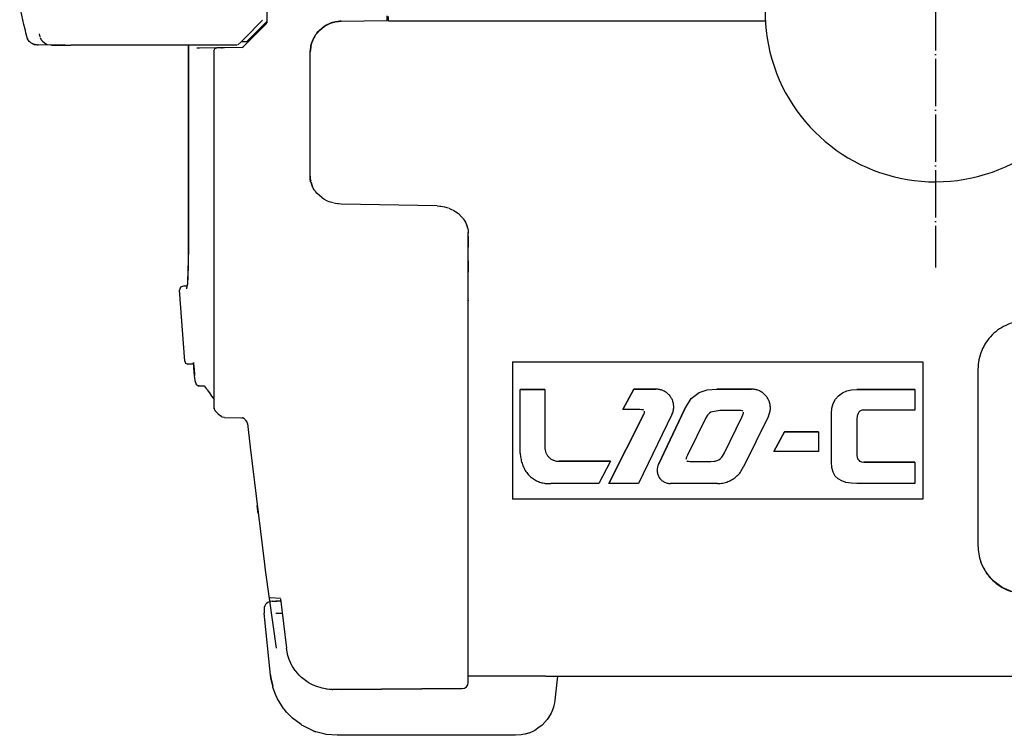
# Model space of a CAD drawing. Header units: millimetres. Extents: x -244 to 510, y -260 to 538.
# Tile 1 of 18: x -232 to 17, y -184 to -2. Entities that reach past the tile are written whole.
import ezdxf

# ---------------------------------------------------------------- set-up
doc = ezdxf.new("R2010")
doc.units = ezdxf.units.MM
doc.linetypes.add('DOT_CENTER', pattern=[14, 12, -1, 0, -1])
doc.layers.add('1', color=7, linetype='Continuous')

msp = doc.modelspace()

# ---------------------------------------------------------------- linework, layer by layer
at = {"color": 7, "linetype": 'Continuous'}
for p, q in [((-169.4, 2.66), (-169.41, -2.85)), ((-230.96, -3.32), (-232.05, 1.43)), ((-175.29, -6.98), (-170.49, -2.17)), ((-150.96, -2.45), (-151.99, -2.62)), ((-151.78, -2.58), (-150.7, -2.48)), ((-150.54, -2.47), (-150.96, -2.45)), ((-150.7, -2.48), (-150.54, -2.47)), ((-150.54, -2.47), (-138.9, -2.28)), ((-138.9, -2.28), (-138.9, -1.08)), ((-138.59, -2.44), (-138.59, -1.24)), ((-43.06, -2.44), (-138.59, -2.44)), ((-230.61, -4.78), (-230.96, -3.32)), ((-230.49, -5.42), (-230.61, -4.78)), ((-169.5, -3.07), (-175.42, -8.99)), ((-172.9, -6), (-169.4, -2.5)), ((-169.5, -3.07), (-169.41, -2.85)), ((-156.78, -5.56), (-156.11, -4.8)), ((-156.11, -4.8), (-156.72, -5.41)), ((-156.11, -4.8), (-154.86, -3.79)), ((-154.86, -3.79), (-156.11, -4.8)), ((-154.86, -3.79), (-154.66, -3.66)), ((-154.66, -3.66), (-154.86, -3.79)), ((-154.66, -3.66), (-153.48, -3.07)), ((-154.38, -3.45), (-154.66, -3.66)), ((-153.48, -3.07), (-154.38, -3.45)), ((-153.48, -3.07), (-152.99, -2.88)), ((-153.12, -2.9), (-153.48, -3.07)), ((-152.75, -2.76), (-153.12, -2.9)), ((-152.99, -2.88), (-151.99, -2.62)), ((-151.99, -2.62), (-152.75, -2.76)), ((-230.27, -6.37), (-230.49, -5.42)), ((-230.32, -6.12), (-230.27, -6.37)), ((-230.18, -6.65), (-230.27, -6.37)), ((-230.04, -6.96), (-230.18, -6.65)), ((-230.18, -6.65), (-230.04, -6.96)), ((-229.62, -7.57), (-230.04, -6.96)), ((-229.89, -7.22), (-229.75, -7.4)), ((-227.12, -5.63), (-226.95, -6.45)), ((-226.9, -6.59), (-226.57, -7.19)), ((-226.57, -7.19), (-226.3, -7.53)), ((-176.04, -7.73), (-175.29, -6.98)), ((-174.47, -7.57), (-172.9, -6)), ((-158.02, -7.87), (-157.79, -7.28)), ((-157.79, -7.28), (-158.02, -7.87)), ((-157.79, -7.28), (-157.25, -6.23)), ((-157.75, -7.12), (-157.79, -7.28)), ((-157.25, -6.23), (-157.75, -7.12)), ((-157.25, -6.23), (-157.06, -5.94)), ((-157.06, -5.94), (-157.25, -6.23)), ((-157.06, -5.94), (-156.78, -5.56)), ((-156.95, -5.73), (-157.06, -5.94)), ((-156.72, -5.41), (-156.95, -5.73)), ((-229.43, -7.73), (-229.62, -7.57)), ((-229.19, -7.94), (-229.43, -7.73)), ((-228.9, -8.13), (-229.19, -7.94)), ((-228.9, -8.13), (-228.7, -8.23)), ((-228.7, -8.23), (-228.9, -8.13)), ((-228.41, -8.33), (-228.9, -8.13)), ((-228.7, -8.23), (-228.41, -8.33)), ((-228.41, -8.33), (-228.7, -8.23)), ((-228.41, -8.33), (-228.15, -8.4)), ((-228.15, -8.4), (-228.41, -8.33)), ((-228.15, -8.4), (-228.41, -8.33)), ((-228.15, -8.4), (-227.59, -8.47)), ((-227.59, -8.47), (-228.15, -8.4)), ((-227.59, -8.47), (-228.15, -8.4)), ((-223.95, -8.5), (-227.4, -8.47)), ((-226.3, -7.53), (-225.79, -7.97)), ((-225.79, -7.97), (-225.36, -8.21)), ((-225.36, -8.21), (-225.05, -8.33)), ((-225.05, -8.33), (-224.25, -8.47)), ((-220.53, -8.5), (-224.25, -8.47)), ((-220.7, -8.5), (-223.95, -8.5)), ((-223.95, -8.5), (-220.7, -8.5)), ((-220.53, -8.5), (-220.7, -8.5)), ((-220.7, -8.5), (-220.53, -8.5)), ((-220.53, -8.5), (-219.05, -8.5)), ((-176.94, -8.5), (-219.05, -8.5)), ((-189.29, -11.9), (-189.29, -8.5)), ((-189.29, -8.5), (-189.29, -11.9)), ((-189.28, -9.29), (-189.29, -8.5)), ((-189.29, -8.5), (-189.28, -10.45)), ((-189.28, -37.36), (-189.28, -9.29)), ((-182.45, -9.21), (-187.14, -9.29)), ((-186.51, -9.28), (-187.14, -9.29)), ((-182.77, -9.81), (-182.69, -9.59)), ((-182.77, -100.56), (-182.77, -9.81)), ((-182.69, -9.59), (-182.61, -9.45)), ((-182.61, -9.25), (-182.45, -9.21)), ((-182.61, -9.45), (-182.45, -9.21)), ((-182.45, -9.21), (-182.2, -9.24)), ((-182.2, -9.24), (-182.06, -9.21)), ((-180.75, -9.18), (-182.06, -9.21)), ((-180.89, -9.22), (-180.75, -9.18)), ((-180.17, -9.17), (-180.75, -9.18)), ((-175.63, -9.08), (-180.17, -9.17)), ((-176.77, -8.46), (-176.04, -7.73)), ((-175.91, -7.6), (-174.47, -7.57)), ((-175.63, -9.08), (-175.42, -8.99)), ((-158.4, -10.23), (-158.3, -9.04)), ((-158.3, -9.04), (-158.4, -10.23)), ((-158.3, -9.04), (-158.25, -8.73)), ((-158.25, -8.73), (-158.3, -9.04)), ((-158.25, -8.73), (-158.09, -8.12)), ((-158.09, -8.12), (-158.25, -8.73)), ((-158.09, -8.12), (-158.02, -7.87)), ((-158.02, -7.87), (-158.09, -8.12)), ((-189.29, -17.94), (-189.29, -11.9)), ((-189.29, -11.9), (-189.29, -61.6)), ((-189.28, -10.45), (-189.28, -10.59)), ((-189.28, -10.59), (-189.28, -11.25)), ((-189.28, -11.25), (-189.28, -13.21)), ((-158.4, -42.49), (-158.4, -10.23)), ((-189.28, -13.21), (-189.29, -20.56)), ((-189.29, -20.56), (-189.29, -17.94)), ((-189.29, -22.22), (-189.29, -20.56)), ((-189.29, -25.08), (-189.29, -22.22)), ((-189.29, -29.43), (-189.29, -25.08)), ((-189.28, -32.65), (-189.29, -25.08)), ((-189.29, -61.6), (-189.29, -29.43)), ((-189.28, -33.5), (-189.28, -32.65)), ((-189.28, -35.08), (-189.28, -33.5)), ((-189.29, -61.6), (-189.28, -37.36)), ((-189.28, -36.06), (-189.28, -35.08)), ((-189.28, -40.31), (-189.28, -36.06)), ((-189.28, -41.63), (-189.28, -40.31)), ((-189.28, -42.69), (-189.28, -41.63)), ((-158.4, -41.77), (-158.4, -42.49)), ((-158.4, -42.49), (-158.4, -41.77)), ((-189.28, -43.96), (-189.28, -42.69)), ((-189.28, -54.23), (-189.28, -43.96)), ((-158.37, -43.15), (-158.4, -42.49)), ((-158.4, -42.49), (-158.3, -42.87)), ((-158.3, -42.87), (-158.4, -42.49)), ((-158.3, -42.87), (-158.37, -43.15)), ((-158.37, -43.15), (-158.3, -42.87)), ((-158.37, -43.15), (-158.2, -43.33)), ((-158.2, -43.33), (-158.37, -43.15)), ((-158.2, -43.33), (-158.02, -43.94)), ((-158.02, -43.94), (-158.2, -43.33)), ((-158.02, -43.94), (-157.81, -44.46)), ((-157.81, -44.46), (-158.02, -43.94)), ((-157.81, -44.46), (-157.56, -44.94)), ((-157.56, -44.94), (-157.81, -44.46)), ((-157.42, -45.17), (-157.56, -44.94)), ((-157.21, -45.5), (-157.42, -45.17)), ((-157.11, -45.65), (-157.21, -45.5)), ((-156.7, -46.1), (-157.11, -45.65)), ((-155.52, -47.16), (-156.7, -46.1)), ((-155.35, -47.3), (-155.52, -47.16)), ((-154.95, -47.58), (-155.35, -47.3)), ((-154.03, -48.04), (-154.95, -47.58)), ((-153.59, -48.24), (-154.03, -48.04)), ((-152.64, -48.51), (-153.59, -48.24)), ((-151.99, -48.68), (-152.42, -48.58)), ((-151.46, -48.72), (-151.99, -48.68)), ((-151.26, -48.73), (-151.46, -48.72)), ((-150.54, -48.8), (-151.26, -48.73)), ((-126.26, -49.27), (-150.54, -48.8)), ((-126.26, -49.27), (-125.55, -49.36)), ((-125.55, -49.36), (-125.35, -49.38)), ((-125.35, -49.38), (-124.83, -49.44)), ((-124.83, -49.44), (-124.4, -49.53)), ((-124.4, -49.53), (-123.47, -49.79)), ((-123.26, -49.87), (-122.81, -50.07)), ((-122.81, -50.07), (-122.01, -50.45)), ((-122.01, -50.45), (-121.5, -50.79)), ((-121.5, -50.79), (-120.88, -51.24)), ((-120.88, -51.24), (-120.17, -51.96)), ((-120.17, -51.96), (-119.74, -52.41)), ((-189.28, -54.89), (-189.28, -54.23)), ((-189.28, -56.31), (-189.28, -54.89)), ((-119.74, -52.41), (-119.64, -52.55)), ((-119.64, -52.55), (-119.43, -52.87)), ((-119.43, -52.87), (-119.24, -53.14)), ((-119.24, -53.14), (-118.99, -53.61)), ((-119.24, -53.14), (-118.99, -53.61)), ((-118.99, -53.61), (-118.78, -54.1)), ((-118.99, -53.61), (-118.86, -53.96)), ((-118.86, -53.96), (-118.75, -54.25)), ((-118.78, -54.1), (-118.55, -54.87)), ((-118.75, -54.25), (-118.55, -54.87)), ((-118.55, -54.87), (-118.5, -55.13)), ((-118.55, -54.87), (-118.5, -55.13)), ((-189.28, -56.67), (-189.28, -56.31)), ((-189.28, -59.26), (-189.28, -56.67)), ((-118.5, -55.13), (-118.43, -55.55)), ((-118.5, -55.13), (-118.43, -55.55)), ((-118.43, -55.55), (-118.4, -56.17)), ((-118.43, -55.55), (-118.4, -56.17)), ((-118.4, -56.62), (-118.43, -55.99)), ((-118.4, -56.62), (-118.4, -56.17)), ((-118.4, -56.95), (-118.4, -56.62)), ((-118.4, -58.05), (-118.4, -56.95)), ((-118.4, -56.95), (-118.4, -58.05)), ((-189.28, -60.03), (-189.28, -59.26)), ((-118.4, -59.74), (-118.4, -58.05)), ((-118.4, -58.05), (-118.4, -59.74)), ((-118.4, -60.64), (-118.4, -59.74)), ((-189.29, -61.6), (-189.28, -61.21)), ((-189.26, -61.78), (-189.29, -61.6)), ((-189.28, -61.21), (-189.28, -60.03)), ((-189.26, -62.74), (-189.26, -61.78)), ((-118.4, -61.55), (-118.4, -60.64)), ((-118.4, -63.23), (-118.4, -61.55)), ((-118.4, -63.23), (-118.4, -61.55)), ((-189.29, -65.34), (-189.28, -64.43)), ((-189.28, -64.2), (-189.26, -62.74)), ((-189.28, -64.43), (-189.28, -64.2)), ((-118.4, -65.43), (-118.4, -63.23)), ((-118.4, -63.23), (-118.4, -65.86)), ((-189.37, -67.52), (-189.34, -66.87)), ((-189.34, -66.87), (-189.32, -66.5)), ((-189.32, -66.3), (-189.29, -65.34)), ((-189.32, -66.5), (-189.32, -66.3)), ((-118.51, -65.66), (-118.4, -66.12)), ((-118.4, -65.86), (-118.4, -65.43)), ((-118.4, -66.12), (-118.4, -65.86)), ((-118.4, -73.34), (-118.4, -66.12)), ((-190.25, -69.58), (-191.26, -69.89)), ((-190.25, -69.58), (-189.56, -69.57)), ((-189.56, -69.57), (-189.49, -69.32)), ((-189.49, -69.32), (-189.47, -69.12)), ((-189.47, -69.12), (-189.43, -68.71)), ((-189.43, -68.54), (-189.37, -67.71)), ((-189.43, -68.71), (-189.43, -68.54)), ((-189.37, -67.71), (-189.37, -67.52)), ((-191.26, -69.89), (-191.54, -70.65)), ((-190.21, -88.67), (-191.54, -70.65)), ((-118.42, -73.17), (-118.4, -73.34)), ((-118.4, -75.95), (-118.4, -73.34)), ((-118.4, -76.09), (-118.4, -75.95)), ((-118.4, -76.29), (-118.4, -76.09)), ((-118.4, -76.29), (-118.4, -76.09)), ((-118.4, -170.16), (-118.4, -76.29)), ((-190.21, -88.67), (-189.99, -89.16)), ((-189.99, -89.16), (-189.42, -89.41)), ((-188.16, -89.43), (-189.42, -89.41)), ((-187.98, -89.33), (-188.16, -89.43)), ((-188.03, -88.99), (-188.01, -89.13)), ((-188.01, -89.13), (-187.98, -89.33)), ((-187.96, -89.58), (-187.93, -89.79)), ((-187.93, -89.79), (-187.91, -90.05)), ((-107.2, -88.83), (-3.2, -88.83)), ((-107.2, -88.83), (-3.2, -88.83)), ((-107.2, -88.83), (-107.2, -123.65)), ((-3.2, -88.83), (-3.2, -123.65)), ((-187.91, -90.05), (-187.89, -90.31)), ((-187.73, -92.26), (-187.89, -90.31)), ((-187.66, -92.98), (-187.73, -92.26)), ((10.8, -90.65), (10.8, -135.41)), ((-187.59, -93.46), (-187.66, -92.98)), ((-187.59, -93.46), (-187.66, -92.98)), ((-187.56, -93.67), (-187.59, -93.46)), ((-187.56, -93.67), (-187.59, -93.46)), ((-187.52, -93.86), (-187.56, -93.67)), ((-187.52, -93.86), (-187.56, -93.67)), ((-187.44, -94.1), (-187.52, -93.86)), ((-187.33, -94.41), (-187.44, -94.1)), ((-187.17, -94.63), (-187.33, -94.41)), ((-186.81, -94.87), (-187.01, -94.78)), ((-186.59, -94.9), (-186.81, -94.87)), ((-186.59, -94.9), (-185.28, -94.92)), ((-185.28, -94.92), (-184.78, -95.57)), ((-184.78, -95.57), (-184.66, -95.73)), ((-184.66, -95.73), (-184.54, -95.89)), ((-184.54, -95.89), (-183.98, -96.7)), ((-183.98, -96.7), (-183.4, -97.49)), ((-98.95, -95.79), (-105.2, -95.8)), ((-105.2, -95.8), (-98.95, -95.79)), ((-105.2, -111.95), (-105.2, -95.8)), ((-98.95, -95.79), (-98.95, -110.46)), ((-76.38, -95.75), (-79.17, -100.92)), ((-79.17, -100.92), (-76.38, -95.75)), ((-76.38, -95.75), (-70.81, -95.74)), ((-70.81, -95.74), (-76.38, -95.75)), ((-61.91, -98.13), (-59.83, -96.55)), ((-61.91, -98.13), (-59.83, -96.55)), ((-59.83, -96.55), (-57.81, -95.87)), ((-59.83, -96.55), (-57.81, -95.87)), ((-57.81, -95.87), (-55.34, -95.74)), ((-57.81, -95.87), (-55.34, -95.74)), ((-46.6, -95.74), (-55.34, -95.74)), ((-55.34, -95.74), (-46.6, -95.74)), ((-24.51, -97.42), (-23.55, -96.71)), ((-24.51, -97.42), (-23.55, -96.71)), ((-23.55, -96.71), (-22.45, -96.2)), ((-23.55, -96.71), (-22.45, -96.2)), ((-22.45, -96.2), (-21.22, -95.9)), ((-22.45, -96.2), (-21.22, -95.9)), ((-21.22, -95.9), (-19.86, -95.8)), ((-21.22, -95.9), (-19.86, -95.8)), ((-19.86, -95.8), (-5.2, -95.8)), ((-5.2, -95.8), (-19.86, -95.8)), ((-5.2, -95.8), (-5.2, -101.05)), ((-183.4, -97.49), (-182.91, -98.11)), ((-182.91, -98.11), (-182.77, -98.33)), ((-63.55, -100.9), (-61.91, -98.13)), ((-63.55, -100.9), (-61.91, -98.13)), ((-26.2, -100.55), (-25.86, -99.35)), ((-26.2, -100.55), (-25.86, -99.35)), ((-25.86, -99.35), (-25.3, -98.31)), ((-25.86, -99.35), (-25.3, -98.31)), ((-25.3, -98.31), (-24.51, -97.42)), ((-25.3, -98.31), (-24.51, -97.42)), ((-182.76, -100.69), (-182.77, -100.56)), ((-182.77, -100.56), (-182.76, -100.69)), ((-182.76, -100.69), (-182.68, -100.92)), ((-182.68, -100.92), (-182.57, -101.13)), ((-182.57, -101.13), (-182.47, -101.28)), ((-182.47, -101.28), (-181.87, -101.87)), ((-181.87, -101.87), (-181.15, -102.54)), ((-82.79, -119.67), (-73.91, -102.11)), ((-73.91, -102.11), (-82.79, -119.67)), ((-74.86, -100.93), (-79.17, -100.92)), ((-66.75, -102.18), (-75.25, -119.66)), ((-74.44, -100.94), (-74.86, -100.93)), ((-74.24, -100.95), (-74.44, -100.94)), ((-74.09, -100.97), (-74.24, -100.95)), ((-73.9, -101.03), (-74.09, -100.97)), ((-73.91, -102.11), (-73.75, -101.72)), ((-73.91, -102.11), (-73.75, -101.72)), ((-73.75, -101.72), (-73.69, -101.28)), ((-73.75, -101.72), (-73.68, -101.43)), ((-70.2, -114.82), (-63.55, -100.9)), ((-63.55, -100.9), (-70.2, -114.82)), ((-57.6, -102.14), (-57.76, -102.33)), ((-57.27, -101.8), (-57.6, -102.14)), ((-56.89, -101.54), (-57.27, -101.8)), ((-54.66, -101.12), (-56.89, -101.54)), ((-49.78, -101.12), (-54.66, -101.12)), ((-49.26, -101.14), (-49.78, -101.12)), ((-48.9, -101.23), (-49.26, -101.14)), ((-49.03, -102.84), (-48.77, -102.26)), ((-49.03, -102.84), (-48.77, -102.26)), ((-48.76, -101.31), (-48.9, -101.23)), ((-48.77, -102.26), (-48.68, -102.01)), ((-48.77, -102.26), (-48.68, -102.01)), ((-48.68, -102.01), (-48.63, -101.82)), ((-48.68, -102.01), (-48.63, -101.82)), ((-48.63, -101.82), (-48.62, -101.59)), ((-48.63, -101.82), (-48.62, -101.59)), ((-26.31, -101.89), (-26.2, -100.55)), ((-26.31, -101.89), (-26.2, -100.55)), ((-26.31, -114.23), (-26.31, -101.89)), ((-19.6, -101.93), (-19.75, -102.32)), ((-19.4, -101.61), (-19.6, -101.93)), ((-19.15, -101.36), (-19.4, -101.61)), ((-18.83, -101.19), (-19.15, -101.36)), ((-18.51, -101.09), (-18.83, -101.19)), ((-18.03, -101.05), (-18.51, -101.09)), ((-5.2, -101.05), (-18.03, -101.05)), ((-180.89, -102.69), (-181.15, -102.54)), ((-180.7, -102.81), (-180.89, -102.69)), ((-180.17, -102.93), (-180.7, -102.81)), ((-180.17, -102.93), (-175.85, -103.01)), ((-175.85, -103.01), (-175.44, -103.1)), ((-175.28, -103.13), (-175.69, -103.03)), ((-174.93, -103.39), (-175.28, -103.13)), ((-174.49, -103.92), (-174.79, -103.51)), ((-174.36, -104.43), (-174.49, -103.92)), ((-174.36, -104.43), (-173.68, -110.48)), ((-58.17, -103.03), (-62.83, -112.5)), ((-57.76, -102.33), (-58.17, -103.03)), ((-53.46, -111.85), (-49.03, -102.84)), ((-53.46, -111.85), (-49.03, -102.84)), ((-42.29, -102.61), (-48.67, -115.6)), ((-19.8, -102.54), (-19.86, -103.31)), ((-19.86, -103.31), (-19.86, -112.44)), ((-19.75, -102.32), (-19.8, -102.54)), ((-38.27, -106.59), (-40.92, -111.55)), ((-40.92, -111.55), (-38.27, -106.59)), ((-29.59, -106.59), (-38.27, -106.59)), ((-38.27, -106.59), (-29.59, -106.59)), ((-29.59, -106.59), (-29.59, -111.55)), ((-173.68, -110.48), (-170.05, -140.1)), ((-53.95, -112.74), (-53.46, -111.85)), ((-53.95, -112.74), (-53.46, -111.85)), ((-29.59, -111.55), (-40.92, -111.55)), ((-82.36, -114), (-95.3, -114)), ((-95.3, -114), (-82.36, -114)), ((-82.36, -114), (-85.28, -119.66)), ((-63.19, -113.39), (-63.2, -113.57)), ((-63.16, -113.25), (-63.19, -113.39)), ((-63.08, -113.01), (-63.16, -113.25)), ((-62.83, -112.5), (-63.08, -113.01)), ((-63.01, -113.91), (-62.86, -113.97)), ((-63.01, -113.91), (-62.86, -113.97)), ((-62.86, -113.97), (-62.56, -114.03)), ((-62.86, -113.97), (-62.56, -114.03)), ((-62.56, -114.03), (-62.17, -114.05)), ((-62.56, -114.03), (-62.17, -114.05)), ((-62.17, -114.05), (-56.93, -114.05)), ((-62.17, -114.05), (-56.93, -114.05)), ((-56.93, -114.05), (-56.06, -114)), ((-56.93, -114.05), (-56.06, -114)), ((-56.06, -114), (-55.79, -113.97)), ((-56.06, -114), (-55.79, -113.97)), ((-55.79, -113.97), (-55.31, -113.84)), ((-55.79, -113.97), (-55.31, -113.84)), ((-55.31, -113.84), (-54.88, -113.64)), ((-55.31, -113.84), (-54.88, -113.64)), ((-54.88, -113.64), (-54.48, -113.36)), ((-54.88, -113.64), (-54.48, -113.36)), ((-54.48, -113.36), (-54.12, -112.97)), ((-54.48, -113.36), (-54.12, -112.97)), ((-54.12, -112.97), (-53.95, -112.74)), ((-54.12, -112.97), (-53.95, -112.74)), ((-26.2, -115.62), (-26.31, -114.23)), ((-19.86, -112.44), (-19.8, -113.04)), ((-19.86, -112.44), (-19.8, -113.04)), ((-19.8, -113.04), (-19.75, -113.22)), ((-19.8, -113.04), (-19.75, -113.22)), ((-19.75, -113.22), (-19.62, -113.52)), ((-19.75, -113.22), (-19.62, -113.52)), ((-19.62, -113.52), (-19.43, -113.78)), ((-19.62, -113.52), (-19.43, -113.78)), ((-19.43, -113.78), (-19.19, -113.97)), ((-19.43, -113.78), (-19.19, -113.97)), ((-19.19, -113.97), (-18.89, -114.12)), ((-19.19, -113.97), (-18.89, -114.12)), ((-18.89, -114.12), (-18.73, -114.17)), ((-18.89, -114.12), (-18.73, -114.17)), ((-18.73, -114.17), (-18.15, -114.23)), ((-18.73, -114.17), (-18.15, -114.23)), ((-5.2, -114.23), (-18.15, -114.23)), ((-18.15, -114.23), (-5.2, -114.23)), ((-5.2, -114.23), (-5.2, -119.66)), ((-25.88, -116.8), (-26.2, -115.62)), ((-25.35, -117.76), (-25.88, -116.8)), ((-85.28, -119.66), (-97.41, -119.67)), ((-75.25, -119.66), (-82.79, -119.67)), ((-55.21, -119.66), (-67.11, -119.67)), ((-24.6, -118.51), (-25.35, -117.76)), ((-23.73, -119.01), (-24.6, -118.51)), ((-22.65, -119.37), (-23.73, -119.01)), ((-21.36, -119.59), (-22.65, -119.37)), ((-19.86, -119.66), (-21.36, -119.59)), ((-5.2, -119.66), (-19.86, -119.66)), ((-3.2, -123.65), (-107.2, -123.65)), ((-171.94, -125.3), (-171.68, -127.27)), ((11.87, -140.4), (11.51, -139.49)), ((-170.05, -140.1), (-169.83, -141.59)), ((-169.83, -141.59), (-169.75, -142.19)), ((-169.75, -142.19), (-167.05, -161.39)), ((13.16, -142.61), (11.87, -140.4)), ((14.88, -144.51), (13.16, -142.61)), ((16.96, -146.01), (14.88, -144.51)), ((19.3, -147.05), (16.96, -146.01)), ((-165.96, -148.79), (-168.58, -148.62)), ((-168.1, -149.5), (-167.14, -149.5)), ((-167.14, -149.5), (-166.87, -149.5)), ((-166.72, -149.5), (-167.14, -149.5)), ((-166.72, -149.5), (-166.87, -149.5)), ((-166.4, -149.5), (-166.72, -149.5)), ((-165.86, -149.5), (-166.4, -149.5)), ((-165.93, -148.92), (-164.47, -161.43)), ((-170.1, -151.47), (-170.12, -152.5)), ((-168.46, -168.28), (-170.12, -152.5)), ((-167.14, -152.5), (-165.51, -152.5)), ((-164.1, -163.27), (-164.47, -161.43)), ((-164.03, -163.51), (-164.1, -163.27)), ((-163.76, -164.28), (-164.03, -163.51)), ((-163.45, -165.02), (-163.76, -164.28)), ((-163.22, -165.48), (-163.45, -165.02)), ((-162.89, -166.08), (-163.22, -165.48)), ((-162.23, -167.08), (-162.89, -166.08)), ((-162.08, -167.27), (-162.23, -167.08)), ((-168.39, -168.91), (-168.46, -168.28)), ((-168.46, -168.28), (-168.39, -168.91)), ((-167.93, -171.06), (-168.39, -168.91)), ((-168.39, -168.91), (-167.93, -171.06)), ((-161.26, -168.22), (-162.08, -167.27)), ((-160.62, -168.84), (-161.26, -168.22)), ((-158.93, -170.1), (-160.62, -168.84)), ((-98.77, -168.5), (-118.4, -168.5)), ((-98.77, -168.5), (-95.79, -168.5)), ((-95.79, -168.5), (-96.42, -174.55)), ((-95.79, -168.5), (135.78, -168.5)), ((-167.86, -171.32), (-167.93, -171.06)), ((-167.02, -173.56), (-167.86, -171.32)), ((-158.7, -170.24), (-158.93, -170.1)), ((-157.64, -170.8), (-158.7, -170.24)), ((-157.42, -170.89), (-157.64, -170.8)), ((-157.02, -171.06), (-157.42, -170.89)), ((-155.39, -171.57), (-157.02, -171.06)), ((-154.98, -171.66), (-155.39, -171.57)), ((-154.13, -171.79), (-154.98, -171.66)), ((-154.42, -171.73), (-152.7, -171.89)), ((-152.84, -171.88), (-154.13, -171.79)), ((-152.84, -171.88), (-152.7, -171.89)), ((-150.54, -171.92), (-152.7, -171.89)), ((-150.54, -171.92), (-119.89, -171.66)), ((-119.89, -171.66), (-150.54, -171.92)), ((-166.89, -173.84), (-167.02, -173.56)), ((-166.71, -174.21), (-166.89, -173.84)), ((-165.18, -176.67), (-166.71, -174.21)), ((-96.42, -174.55), (-96.52, -175.23)), ((-96.42, -174.55), (-96.52, -175.23)), ((-165.04, -176.85), (-165.18, -176.67)), ((-164.41, -177.63), (-165.04, -176.85)), ((-96.78, -176.33), (-97.1, -177.26)), ((-96.66, -175.9), (-96.78, -176.33)), ((-96.66, -175.9), (-96.78, -176.33)), ((-96.52, -175.23), (-96.66, -175.9)), ((-96.52, -175.23), (-96.66, -175.9)), ((-162.93, -179.13), (-164.41, -177.63)), ((-160.74, -180.8), (-162.93, -179.13)), ((-98.34, -179.47), (-99.68, -180.93)), ((-97.45, -178.03), (-98.34, -179.47)), ((-98.16, -179.22), (-98.34, -179.47)), ((-97.45, -178.03), (-98.16, -179.22)), ((-97.18, -177.46), (-97.45, -178.03)), ((-97.1, -177.26), (-97.18, -177.46)), ((-160.44, -181), (-160.74, -180.8)), ((-160.25, -181.11), (-160.44, -181)), ((-157.64, -182.37), (-160.25, -181.11)), ((-101.14, -182.03), (-101.54, -182.26)), ((-100.71, -181.72), (-101.14, -182.03)), ((-99.68, -180.93), (-100.71, -181.72)), ((-99.94, -181.16), (-100.71, -181.72)), ((-99.68, -180.93), (-99.94, -181.16)), ((-157.26, -182.51), (-157.64, -182.37)), ((-157.64, -182.37), (-157.26, -182.51)), ((-157, -182.6), (-157.26, -182.51)), ((-157.26, -182.51), (-157, -182.6)), ((-156.33, -182.82), (-157, -182.6)), ((-154.65, -183.22), (-156.33, -182.82)), ((-154.38, -183.26), (-154.65, -183.22)), ((-151.56, -183.5), (-154.38, -183.26)), ((-106.37, -183.5), (-151.56, -183.5)), ((-105, -183.41), (-106.37, -183.5)), ((-104.55, -183.33), (-105, -183.41)), ((-104.07, -183.23), (-104.55, -183.33)), ((-103.78, -183.16), (-104.07, -183.23)), ((-102.79, -182.84), (-103.78, -183.16)), ((-103.6, -183.11), (-103.78, -183.16)), ((-102.79, -182.84), (-103.6, -183.11)), ((-101.88, -182.44), (-102.79, -182.84)), ((-101.54, -182.26), (-101.88, -182.44))]:
    msp.add_line(p, q, dxfattribs=at)
for centre, radius, start, end in [((0, 0), 43.17, 120, 65.2107), ((-168.1, -151.5), 2, 90, 179), ((-119.9, -170.16), 1.5, 270.5, 0)]:
    msp.add_arc(centre, radius, start, end, dxfattribs=at)
for points in [[(-227.59, -8.47), (-227.49, -8.47), (-227.4, -8.47)], [(-189.71, -70.33), (-189.53, -69.25), (-189.4, -67.4), (-189.32, -64.83), (-189.29, -61.6)], [(23.1, -78.42), (20.7, -78.65), (18.39, -79.35), (16.27, -80.48), (14.4, -82), (12.87, -83.86), (11.74, -85.97), (11.04, -88.27), (10.8, -90.65)], [(-187.89, -90.31), (-187.92, -89.92), (-187.96, -89.56), (-187.99, -89.24), (-188.03, -88.99)], [(-187.93, -89.79), (-187.96, -89.57), (-187.98, -89.33)], [(-187.89, -90.31), (-187.81, -91.28), (-187.73, -92.26)], [(-187.17, -94.63), (-187.08, -94.71), (-186.91, -94.83), (-186.79, -94.87), (-186.59, -94.9)], [(-66.3, -100.23), (-66.39, -99.35), (-66.64, -98.51), (-67.06, -97.74), (-67.62, -97.06), (-68.31, -96.5), (-69.09, -96.08), (-69.93, -95.83), (-70.81, -95.74)], [(-66.3, -100.23), (-66.39, -99.35), (-66.64, -98.51), (-67.06, -97.74), (-67.62, -97.06), (-68.31, -96.5), (-69.09, -96.08), (-69.93, -95.83), (-70.81, -95.74)], [(-41.8, -100.52), (-41.89, -99.59), (-42.16, -98.69), (-42.61, -97.87), (-43.2, -97.14), (-43.93, -96.55), (-44.76, -96.11), (-45.66, -95.84), (-46.6, -95.74)], [(-41.8, -100.52), (-41.89, -99.59), (-42.16, -98.69), (-42.61, -97.87), (-43.2, -97.14), (-43.93, -96.55), (-44.76, -96.11), (-45.66, -95.84), (-46.6, -95.74)], [(-66.75, -102.18), (-66.41, -101.23), (-66.3, -100.23)], [(-42.29, -102.61), (-41.92, -101.59), (-41.8, -100.52)], [(-105.2, -111.95), (-105.07, -113.26), (-104.74, -114.53), (-104.24, -115.75), (-103.57, -116.89)], [(-98.95, -110.46), (-98.9, -111.17), (-98.7, -111.85), (-98.36, -112.48), (-97.91, -113.03), (-97.34, -113.47), (-96.7, -113.78), (-96.01, -113.96), (-95.3, -114)], [(-98.95, -110.46), (-98.9, -111.17), (-98.7, -111.85), (-98.36, -112.48), (-97.91, -113.03), (-97.34, -113.47), (-96.7, -113.78), (-96.01, -113.96), (-95.3, -114)], [(-103.57, -116.89), (-102.79, -117.76), (-101.87, -118.5), (-100.85, -119.07), (-99.74, -119.46), (-98.58, -119.66), (-97.41, -119.67)], [(-70.2, -114.82), (-70.44, -115.53), (-70.53, -116.28)], [(-70.2, -114.82), (-70.44, -115.53), (-70.53, -116.28)], [(-70.53, -116.28), (-70.41, -117.16), (-70.07, -117.98), (-69.53, -118.68), (-68.82, -119.22), (-67.99, -119.56), (-67.11, -119.67)], [(-55.21, -119.66), (-53.86, -119.54), (-52.56, -119.17), (-51.36, -118.56), (-50.28, -117.75), (-49.38, -116.75), (-48.67, -115.6)], [(10.8, -135.41), (10.98, -137.47), (11.51, -139.49)], [(11.08, -137.97), (11.27, -138.74), (11.51, -139.49)], [(11.87, -140.4), (13.03, -142.44), (14.56, -144.22), (16.41, -145.68), (18.5, -146.76), (20.75, -147.43), (23.1, -147.65)]]:
    msp.add_spline(points, degree=3, dxfattribs=at)
at = {"layer": '1', "color": 2, "linetype": 'DOT_CENTER'}
msp.add_line((0, 537.9), (0, -64.9), dxfattribs=at)

doc.saveas('drawing.dxf')
